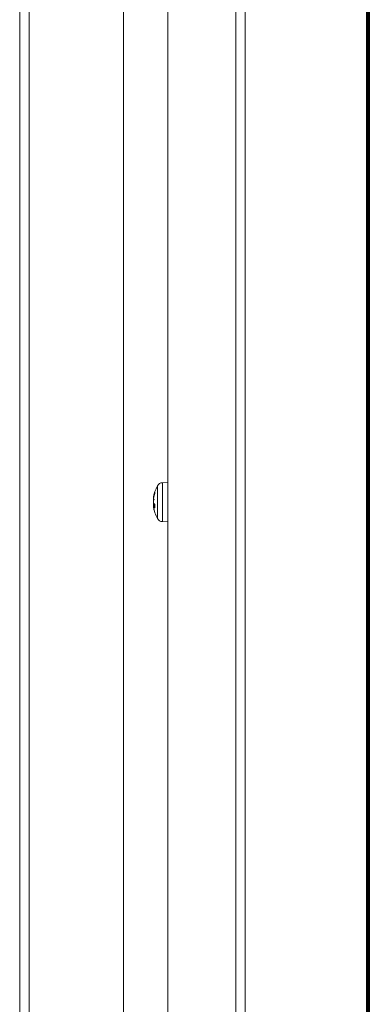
# Model space of a CAD drawing. Header units: millimetres. Extents: x -90830 to 24172, y -102460 to 73669.
# Tile 156 of 198: x 3635 to 3712, y 52970 to 53186. Entities that reach past the tile are written whole.
import ezdxf

# ---------------------------------------------------------------- set-up
doc = ezdxf.new("R2010")
doc.units = ezdxf.units.MM
doc.layers.add('Algemeen01', color=253, linetype='Continuous', lineweight=80)
doc.layers.add('at_Entity', color=253, linetype='Continuous', lineweight=9)

msp = doc.modelspace()

# ---------------------------------------------------------------- linework, layer by layer
at = {"layer": 'Algemeen01'}
msp.add_line((3711.54, 52219.82), (3711.54, 53719.82), dxfattribs=at)
at = {"layer": 'at_Entity'}
for p, q in [((3684.52, 52245.8), (3684.52, 53706.81)), ((3667.5, 52259.53), (3667.5, 53688.76)), ((3682.46, 53689.07), (3682.46, 52245.8)), ((3657.78, 52293.91), (3657.78, 53334.61)), ((3635.02, 53320.14), (3635.02, 52297.14)), ((3637.09, 52320.84), (3637.09, 53320.14)), ((3665.25, 53076.42), (3665.25, 53083.59)), ((3666.36, 53084.28), (3667.5, 53084.32)), ((3666.36, 53084.28), (3666.36, 53075.74)), ((3664.38, 53081.04), (3664.37, 53080.96)), ((3664.37, 53080.96), (3664.37, 53080.92)), ((3664.37, 53080.92), (3664.37, 53080.92)), ((3664.37, 53080.92), (3664.4, 53080.92)), ((3664.38, 53080.89), (3664.37, 53080.89)), ((3664.37, 53080.89), (3664.37, 53080.89)), ((3664.37, 53080.89), (3664.37, 53080.89)), ((3664.37, 53080.89), (3664.37, 53080.89)), ((3664.37, 53080.89), (3664.37, 53080.89)), ((3664.37, 53080.89), (3664.37, 53080.89)), ((3664.37, 53080.89), (3664.37, 53080.89)), ((3664.37, 53080.89), (3664.37, 53080.89)), ((3664.37, 53080.89), (3664.37, 53080.88)), ((3664.37, 53080.88), (3664.37, 53080.88)), ((3664.37, 53080.88), (3664.37, 53080.77)), ((3664.37, 53080.88), (3664.37, 53080.88)), ((3664.37, 53080.88), (3664.38, 53080.88)), ((3664.37, 53080.88), (3664.37, 53080.88)), ((3664.37, 53080.88), (3664.37, 53080.88)), ((3664.4, 53081.15), (3664.38, 53081.04)), ((3664.38, 53080.92), (3664.38, 53080.92)), ((3664.38, 53080.92), (3664.38, 53080.92)), ((3664.38, 53080.92), (3664.38, 53080.91)), ((3664.38, 53080.91), (3664.38, 53080.91)), ((3664.38, 53080.91), (3664.38, 53080.91)), ((3664.38, 53080.91), (3664.38, 53080.91)), ((3664.38, 53080.91), (3664.38, 53080.91)), ((3664.38, 53080.91), (3664.38, 53080.91)), ((3664.38, 53080.91), (3664.38, 53080.91)), ((3664.38, 53080.91), (3664.38, 53080.91)), ((3664.38, 53080.91), (3664.38, 53080.91)), ((3664.38, 53080.91), (3664.38, 53080.9)), ((3664.38, 53080.9), (3664.38, 53080.9)), ((3664.38, 53080.9), (3664.38, 53080.9)), ((3664.38, 53080.9), (3664.38, 53080.9)), ((3664.38, 53080.9), (3664.38, 53080.9)), ((3664.38, 53080.9), (3664.38, 53080.9)), ((3664.38, 53080.9), (3664.38, 53080.9)), ((3664.38, 53080.9), (3664.38, 53080.9)), ((3664.38, 53080.9), (3664.38, 53080.9)), ((3664.38, 53080.9), (3664.38, 53080.89)), ((3664.38, 53080.76), (3664.39, 53080.89)), ((3664.38, 53080.88), (3664.38, 53080.88)), ((3664.38, 53080.88), (3664.38, 53080.88)), ((3664.38, 53080.88), (3664.38, 53080.88)), ((3664.38, 53080.88), (3664.38, 53080.88)), ((3664.38, 53080.88), (3664.38, 53080.88)), ((3664.38, 53080.88), (3664.39, 53080.88)), ((3664.39, 53080.89), (3664.4, 53080.92)), ((3664.39, 53080.88), (3664.39, 53080.88)), ((3664.39, 53080.88), (3664.39, 53080.88)), ((3664.39, 53080.88), (3664.39, 53080.88)), ((3664.39, 53080.88), (3664.39, 53080.88)), ((3664.39, 53080.88), (3664.39, 53080.88)), ((3664.39, 53080.88), (3664.39, 53080.88)), ((3664.39, 53080.88), (3664.39, 53080.88)), ((3664.39, 53080.88), (3664.39, 53080.88)), ((3664.39, 53080.88), (3664.39, 53080.88)), ((3664.39, 53080.88), (3664.39, 53080.88)), ((3664.39, 53080.88), (3664.39, 53080.88)), ((3664.39, 53080.88), (3664.39, 53080.88)), ((3664.39, 53080.88), (3664.39, 53080.88)), ((3664.39, 53080.88), (3664.39, 53080.88)), ((3664.39, 53080.88), (3664.39, 53080.88)), ((3664.39, 53080.88), (3664.39, 53080.88)), ((3664.39, 53080.88), (3664.39, 53080.88)), ((3664.39, 53080.88), (3664.39, 53080.88)), ((3664.39, 53080.88), (3664.39, 53080.88)), ((3664.39, 53080.88), (3664.39, 53080.88)), ((3664.39, 53080.88), (3664.39, 53080.88)), ((3664.39, 53080.88), (3664.39, 53080.88)), ((3664.39, 53080.88), (3664.39, 53080.88)), ((3664.39, 53080.88), (3664.39, 53080.88)), ((3664.41, 53081.19), (3664.4, 53081.15)), ((3664.4, 53081.15), (3664.45, 53081.15)), ((3664.41, 53080.95), (3664.4, 53080.92)), ((3664.42, 53081.26), (3664.41, 53081.22)), ((3664.41, 53081.22), (3664.41, 53081.19)), ((3664.42, 53081.02), (3664.41, 53080.99)), ((3664.41, 53080.99), (3664.41, 53080.95)), ((3664.43, 53081.33), (3664.42, 53081.29)), ((3664.42, 53081.29), (3664.42, 53081.26)), ((3664.43, 53081.08), (3664.42, 53081.05)), ((3664.42, 53081.05), (3664.42, 53081.02)), ((3664.44, 53081.36), (3664.43, 53081.33)), ((3664.44, 53081.11), (3664.43, 53081.08)), ((3664.45, 53081.43), (3664.44, 53081.4)), ((3664.44, 53081.4), (3664.44, 53081.36)), ((3664.45, 53081.18), (3664.44, 53081.15)), ((3664.44, 53081.15), (3664.44, 53081.11)), ((3664.46, 53081.47), (3664.45, 53081.43)), ((3664.46, 53081.21), (3664.45, 53081.18)), ((3664.47, 53081.5), (3664.46, 53081.47)), ((3664.47, 53081.24), (3664.46, 53081.21)), ((3664.48, 53081.57), (3664.47, 53081.54)), ((3664.47, 53081.54), (3664.47, 53081.5)), ((3664.48, 53081.3), (3664.47, 53081.27)), ((3664.47, 53081.27), (3664.47, 53081.24)), ((3664.49, 53081.61), (3664.48, 53081.57)), ((3664.49, 53081.34), (3664.48, 53081.3)), ((3664.5, 53081.64), (3664.49, 53081.61)), ((3664.5, 53081.37), (3664.49, 53081.34)), ((3664.51, 53081.68), (3664.5, 53081.64)), ((3664.51, 53081.4), (3664.5, 53081.37)), ((3664.52, 53081.71), (3664.51, 53081.68)), ((3664.52, 53081.43), (3664.51, 53081.4)), ((3664.53, 53081.78), (3664.52, 53081.74)), ((3664.52, 53081.74), (3664.52, 53081.71)), ((3664.53, 53081.49), (3664.52, 53081.46)), ((3664.52, 53081.46), (3664.52, 53081.43)), ((3664.54, 53081.81), (3664.53, 53081.78)), ((3664.54, 53081.53), (3664.53, 53081.49)), ((3664.55, 53081.85), (3664.54, 53081.81)), ((3664.55, 53081.56), (3664.54, 53081.53)), ((3664.56, 53081.88), (3664.55, 53081.85)), ((3664.56, 53081.59), (3664.55, 53081.56)), ((3664.57, 53081.91), (3664.56, 53081.88)), ((3664.57, 53081.62), (3664.56, 53081.59)), ((3664.58, 53081.95), (3664.57, 53081.91)), ((3664.58, 53081.65), (3664.57, 53081.62)), ((3664.59, 53081.98), (3664.58, 53081.95)), ((3664.59, 53081.68), (3664.58, 53081.65)), ((3664.6, 53082.02), (3664.59, 53081.98)), ((3664.6, 53081.71), (3664.59, 53081.68)), ((3664.61, 53082.05), (3664.6, 53082.02)), ((3664.61, 53081.75), (3664.6, 53081.71)), ((3664.62, 53082.08), (3664.61, 53082.05)), ((3664.62, 53081.78), (3664.61, 53081.75)), ((3664.63, 53082.12), (3664.62, 53082.08)), ((3664.63, 53081.81), (3664.62, 53081.78)), ((3664.64, 53082.15), (3664.63, 53082.12)), ((3664.64, 53081.84), (3664.63, 53081.81)), ((3664.66, 53082.18), (3664.64, 53082.15)), ((3664.66, 53081.87), (3664.64, 53081.84)), ((3664.67, 53082.22), (3664.66, 53082.18)), ((3664.67, 53081.9), (3664.66, 53081.87)), ((3664.67, 53082.2), (3664.68, 53082.25)), ((3664.68, 53082.25), (3664.67, 53082.22)), ((3664.67, 53082.2), (3664.67, 53081.91)), ((3664.68, 53081.93), (3664.67, 53081.9)), ((3664.68, 53082.25), (3664.68, 53081.93)), ((3664.37, 53080.77), (3664.37, 53080.7)), ((3664.37, 53080.64), (3664.38, 53080.76)), ((3664.37, 53080.7), (3664.37, 53080.69)), ((3664.37, 53080.53), (3664.37, 53080.64)), ((3664.37, 53080.46), (3664.37, 53080.53)), ((3664.37, 53080.46), (3664.37, 53080.46)), ((3664.37, 53080.46), (3664.37, 53080.46)), ((3664.37, 53080.46), (3664.38, 53080.46)), ((3664.38, 53080.46), (3664.37, 53080.46)), ((3664.38, 53080.31), (3664.37, 53080.3)), ((3664.37, 53080.26), (3664.37, 53080.3)), ((3664.37, 53080.13), (3664.37, 53080.26)), ((3664.37, 53080.01), (3664.37, 53080.13)), ((3664.38, 53079.91), (3664.37, 53080.01)), ((3664.37, 53080.01), (3664.37, 53079.89)), ((3664.37, 53079.89), (3664.37, 53079.76)), ((3664.37, 53079.76), (3664.37, 53079.72)), ((3664.38, 53079.72), (3664.37, 53079.72)), ((3664.37, 53079.72), (3664.37, 53079.71)), ((3664.37, 53079.71), (3664.38, 53079.71)), ((3664.37, 53079.56), (3664.37, 53079.56)), ((3664.37, 53079.56), (3664.37, 53079.49)), ((3664.38, 53079.56), (3664.37, 53079.56)), ((3664.37, 53079.49), (3664.37, 53079.38)), ((3664.37, 53079.38), (3664.37, 53079.33)), ((3664.37, 53079.31), (3664.38, 53079.34)), ((3664.37, 53079.25), (3664.37, 53079.31)), ((3664.37, 53079.14), (3664.37, 53079.25)), ((3664.37, 53079.14), (3664.37, 53079.14)), ((3664.37, 53079.14), (3664.38, 53079.11)), ((3664.37, 53079.06), (3664.37, 53079.1)), ((3664.37, 53079.1), (3664.37, 53079.09)), ((3664.37, 53079.1), (3664.38, 53079.1)), ((3664.37, 53079.09), (3664.37, 53079.07)), ((3664.38, 53079.07), (3664.37, 53079.07)), ((3664.37, 53079.07), (3664.37, 53079.07)), ((3664.37, 53079.07), (3664.37, 53079.07)), ((3664.37, 53079.07), (3664.37, 53079.07)), ((3664.37, 53079.07), (3664.37, 53079.07)), ((3664.37, 53079.07), (3664.37, 53079.07)), ((3664.37, 53079.07), (3664.37, 53079.07)), ((3664.37, 53079.07), (3664.37, 53079.07)), ((3664.37, 53079.07), (3664.37, 53079.07)), ((3664.37, 53079.07), (3664.37, 53079.07)), ((3664.37, 53079.07), (3664.37, 53079.07)), ((3664.37, 53079.07), (3664.37, 53079.07)), ((3664.37, 53079.07), (3664.37, 53079.07)), ((3664.37, 53079.07), (3664.37, 53079.07)), ((3664.37, 53079.07), (3664.37, 53079.07)), ((3664.37, 53079.07), (3664.37, 53079.07)), ((3664.37, 53079.07), (3664.37, 53079.07)), ((3664.37, 53079.07), (3664.37, 53079.07)), ((3664.37, 53079.07), (3664.37, 53079.07)), ((3664.37, 53079.07), (3664.37, 53079.07)), ((3664.37, 53079.07), (3664.37, 53079.07)), ((3664.37, 53079.07), (3664.37, 53079.07)), ((3664.37, 53079.07), (3664.37, 53079.07)), ((3664.37, 53079.07), (3664.37, 53079.07)), ((3664.37, 53079.07), (3664.37, 53079.07)), ((3664.37, 53079.07), (3664.37, 53079.07)), ((3664.37, 53079.07), (3664.37, 53079.07)), ((3664.37, 53079.07), (3664.38, 53079.05)), ((3664.39, 53080.49), (3664.38, 53080.48)), ((3664.38, 53080.48), (3664.38, 53080.47)), ((3664.38, 53080.47), (3664.38, 53080.46)), ((3664.38, 53080.46), (3664.38, 53080.46)), ((3664.38, 53080.46), (3664.38, 53080.46)), ((3664.38, 53080.46), (3664.38, 53080.46)), ((3664.38, 53080.46), (3664.38, 53080.46)), ((3664.38, 53080.46), (3664.38, 53080.46)), ((3664.38, 53080.46), (3664.39, 53080.46)), ((3664.39, 53080.34), (3664.38, 53080.33)), ((3664.38, 53080.33), (3664.38, 53080.32)), ((3664.38, 53080.32), (3664.38, 53080.31)), ((3664.4, 53079.85), (3664.38, 53079.91)), ((3664.39, 53079.72), (3664.38, 53079.72)), ((3664.38, 53079.72), (3664.38, 53079.72)), ((3664.38, 53079.71), (3664.38, 53079.7)), ((3664.38, 53079.7), (3664.38, 53079.7)), ((3664.38, 53079.7), (3664.38, 53079.7)), ((3664.38, 53079.7), (3664.38, 53079.69)), ((3664.38, 53079.69), (3664.38, 53079.69)), ((3664.38, 53079.69), (3664.38, 53079.68)), ((3664.38, 53079.68), (3664.39, 53079.68)), ((3664.39, 53079.56), (3664.38, 53079.56)), ((3664.38, 53079.34), (3664.67, 53079.37)), ((3664.38, 53079.34), (3664.39, 53079.32)), ((3664.38, 53079.11), (3664.38, 53079.09)), ((3664.38, 53079.09), (3664.38, 53079.06)), ((3664.38, 53079.07), (3664.38, 53079.07)), ((3664.38, 53079.07), (3664.38, 53079.07)), ((3664.38, 53079.07), (3664.38, 53079.07)), ((3664.38, 53079.07), (3664.38, 53079.07)), ((3664.38, 53079.07), (3664.38, 53079.07)), ((3664.38, 53079.06), (3664.39, 53079.04)), ((3664.38, 53079.05), (3664.38, 53079.03)), ((3664.38, 53079.03), (3664.38, 53079)), ((3664.38, 53079), (3664.39, 53078.98)), ((3664.4, 53080.51), (3664.39, 53080.5)), ((3664.39, 53080.5), (3664.39, 53080.49)), ((3664.39, 53080.49), (3664.39, 53080.49)), ((3664.39, 53080.46), (3664.39, 53080.45)), ((3664.39, 53080.45), (3664.39, 53080.45)), ((3664.39, 53080.45), (3664.39, 53080.45)), ((3664.39, 53080.45), (3664.39, 53080.45)), ((3664.39, 53080.45), (3664.39, 53080.45)), ((3664.39, 53080.45), (3664.4, 53080.45)), ((3664.4, 53080.38), (3664.39, 53080.37)), ((3664.39, 53080.37), (3664.39, 53080.36)), ((3664.39, 53080.36), (3664.39, 53080.34)), ((3664.39, 53079.71), (3664.39, 53079.72)), ((3664.39, 53079.72), (3664.39, 53079.72)), ((3664.4, 53079.71), (3664.39, 53079.71)), ((3664.39, 53079.68), (3664.39, 53079.67)), ((3664.39, 53079.67), (3664.39, 53079.67)), ((3664.39, 53079.67), (3664.39, 53079.66)), ((3664.39, 53079.66), (3664.39, 53079.66)), ((3664.39, 53079.66), (3664.39, 53079.65)), ((3664.39, 53079.65), (3664.39, 53079.65)), ((3664.4, 53079.56), (3664.39, 53079.56)), ((3664.39, 53079.56), (3664.39, 53079.56)), ((3664.39, 53079.32), (3664.4, 53079.3)), ((3664.39, 53079.04), (3664.39, 53079.01)), ((3664.39, 53079.01), (3664.39, 53078.99)), ((3664.39, 53078.99), (3664.4, 53078.97)), ((3664.39, 53078.98), (3664.39, 53078.96)), ((3664.39, 53078.96), (3664.39, 53078.94)), ((3664.39, 53078.94), (3664.4, 53078.92)), ((3664.41, 53080.52), (3664.4, 53080.51)), ((3664.4, 53080.51), (3664.4, 53080.51)), ((3664.4, 53080.45), (3664.4, 53080.45)), ((3664.4, 53080.45), (3664.4, 53080.45)), ((3664.4, 53080.45), (3664.4, 53080.45)), ((3664.4, 53080.45), (3664.4, 53080.45)), ((3664.4, 53080.45), (3664.4, 53080.45)), ((3664.4, 53080.45), (3664.4, 53080.45)), ((3664.4, 53080.45), (3664.41, 53080.45)), ((3664.41, 53080.4), (3664.4, 53080.39)), ((3664.4, 53080.39), (3664.4, 53080.38)), ((3664.4, 53079.85), (3664.41, 53079.84)), ((3664.41, 53079.71), (3664.4, 53079.71)), ((3664.4, 53079.71), (3664.4, 53079.71)), ((3664.39, 53079.65), (3664.4, 53079.64)), ((3664.4, 53079.64), (3664.4, 53079.64)), ((3664.4, 53079.64), (3664.4, 53079.63)), ((3664.4, 53079.63), (3664.4, 53079.63)), ((3664.4, 53079.63), (3664.4, 53079.62)), ((3664.4, 53079.62), (3664.4, 53079.62)), ((3664.4, 53079.62), (3664.41, 53079.61)), ((3664.41, 53079.57), (3664.4, 53079.56)), ((3664.4, 53079.3), (3664.67, 53079.32)), ((3664.4, 53079.3), (3664.41, 53079.28)), ((3664.4, 53078.97), (3664.4, 53078.94)), ((3664.4, 53078.94), (3664.41, 53078.92)), ((3664.4, 53078.92), (3664.4, 53078.89)), ((3664.4, 53078.89), (3664.41, 53078.87)), ((3664.42, 53080.53), (3664.41, 53080.53)), ((3664.41, 53080.53), (3664.41, 53080.52)), ((3664.41, 53080.45), (3664.41, 53080.45)), ((3664.41, 53080.45), (3664.41, 53080.45)), ((3664.41, 53080.45), (3664.41, 53080.45)), ((3664.41, 53080.45), (3664.41, 53080.45)), ((3664.41, 53080.45), (3664.41, 53080.45)), ((3664.41, 53080.45), (3664.42, 53080.45)), ((3664.42, 53080.43), (3664.41, 53080.42)), ((3664.41, 53080.42), (3664.41, 53080.4)), ((3664.41, 53079.84), (3664.41, 53079.83)), ((3664.41, 53079.83), (3664.42, 53079.82)), ((3664.42, 53079.71), (3664.41, 53079.71)), ((3664.41, 53079.71), (3664.41, 53079.71)), ((3664.41, 53079.61), (3664.41, 53079.61)), ((3664.41, 53079.61), (3664.41, 53079.61)), ((3664.41, 53079.61), (3664.41, 53079.6)), ((3664.41, 53079.6), (3664.41, 53079.6)), ((3664.41, 53079.6), (3664.41, 53079.59)), ((3664.41, 53079.59), (3664.42, 53079.59)), ((3664.42, 53079.57), (3664.41, 53079.57)), ((3664.41, 53079.28), (3664.41, 53079.26)), ((3664.41, 53079.26), (3664.42, 53079.25)), ((3664.41, 53078.92), (3664.41, 53078.89)), ((3664.41, 53078.89), (3664.42, 53078.87)), ((3664.41, 53078.87), (3664.41, 53078.85)), ((3664.41, 53078.85), (3664.42, 53078.83)), ((3664.43, 53080.56), (3664.42, 53080.55)), ((3664.42, 53080.55), (3664.42, 53080.54)), ((3664.42, 53080.54), (3664.42, 53080.53)), ((3664.43, 53080.46), (3664.42, 53080.45)), ((3664.42, 53080.45), (3664.42, 53080.45)), ((3664.42, 53080.45), (3664.42, 53080.45)), ((3664.42, 53080.45), (3664.42, 53080.45)), ((3664.42, 53080.45), (3664.42, 53080.45)), ((3664.42, 53080.45), (3664.42, 53080.45)), ((3664.42, 53080.45), (3664.42, 53080.44)), ((3664.42, 53080.44), (3664.42, 53080.43)), ((3664.42, 53079.82), (3664.42, 53079.81)), ((3664.42, 53079.81), (3664.43, 53079.8)), ((3664.43, 53079.71), (3664.42, 53079.71)), ((3664.42, 53079.71), (3664.42, 53079.71)), ((3664.42, 53079.71), (3664.42, 53079.71)), ((3664.42, 53079.59), (3664.42, 53079.58)), ((3664.42, 53079.58), (3664.42, 53079.58)), ((3664.42, 53079.58), (3664.42, 53079.57)), ((3664.43, 53079.57), (3664.42, 53079.57)), ((3664.42, 53079.57), (3664.42, 53079.57)), ((3664.42, 53079.57), (3664.42, 53079.57)), ((3664.42, 53079.25), (3664.42, 53079.23)), ((3664.42, 53079.23), (3664.43, 53079.21)), ((3664.42, 53078.87), (3664.42, 53078.85)), ((3664.42, 53078.85), (3664.42, 53078.82)), ((3664.42, 53078.83), (3664.42, 53078.81)), ((3664.42, 53078.82), (3664.43, 53078.8)), ((3664.42, 53078.81), (3664.42, 53078.78)), ((3664.42, 53078.78), (3664.43, 53078.76)), ((3664.44, 53080.57), (3664.43, 53080.56)), ((3664.43, 53080.56), (3664.43, 53080.56)), ((3664.44, 53080.49), (3664.43, 53080.47)), ((3664.43, 53080.47), (3664.43, 53080.46)), ((3664.43, 53079.8), (3664.44, 53079.79)), ((3664.44, 53079.71), (3664.43, 53079.71)), ((3664.43, 53079.71), (3664.43, 53079.71)), ((3664.44, 53079.57), (3664.43, 53079.57)), ((3664.43, 53079.21), (3664.44, 53079.19)), ((3664.43, 53078.8), (3664.43, 53078.78)), ((3664.43, 53078.78), (3664.44, 53078.75)), ((3664.43, 53078.76), (3664.43, 53078.74)), ((3664.43, 53078.74), (3664.44, 53078.72)), ((3664.45, 53080.58), (3664.44, 53080.58)), ((3664.44, 53080.58), (3664.44, 53080.57)), ((3664.45, 53080.51), (3664.44, 53080.5)), ((3664.44, 53080.5), (3664.44, 53080.49)), ((3664.44, 53079.79), (3664.44, 53079.78)), ((3664.44, 53079.78), (3664.45, 53079.77)), ((3664.44, 53079.7), (3664.44, 53079.71)), ((3664.45, 53079.7), (3664.44, 53079.7)), ((3664.45, 53079.57), (3664.44, 53079.57)), ((3664.44, 53079.19), (3664.44, 53079.18)), ((3664.44, 53079.18), (3664.45, 53079.16)), ((3664.44, 53078.75), (3664.44, 53078.73)), ((3664.44, 53078.73), (3664.45, 53078.7)), ((3664.44, 53078.72), (3664.44, 53078.7)), ((3664.44, 53078.7), (3664.45, 53078.67)), ((3664.46, 53080.6), (3664.45, 53080.59)), ((3664.45, 53080.59), (3664.45, 53080.58)), ((3664.46, 53080.53), (3664.45, 53080.52)), ((3664.45, 53080.52), (3664.45, 53080.51)), ((3664.45, 53079.77), (3664.46, 53079.76)), ((3664.46, 53079.7), (3664.45, 53079.7)), ((3664.45, 53079.7), (3664.45, 53079.7)), ((3664.45, 53079.7), (3664.45, 53079.7)), ((3664.46, 53079.57), (3664.45, 53079.57)), ((3664.45, 53079.57), (3664.45, 53079.57)), ((3664.45, 53079.16), (3664.46, 53079.14)), ((3664.45, 53078.7), (3664.45, 53078.68)), ((3664.45, 53078.68), (3664.46, 53078.66)), ((3664.45, 53078.67), (3664.45, 53078.65)), ((3664.45, 53078.65), (3664.46, 53078.63)), ((3664.47, 53080.61), (3664.46, 53080.6)), ((3664.46, 53080.6), (3664.46, 53080.6)), ((3664.47, 53080.56), (3664.46, 53080.55)), ((3664.46, 53080.55), (3664.46, 53080.53)), ((3664.46, 53079.76), (3664.47, 53079.75)), ((3664.47, 53079.7), (3664.46, 53079.7)), ((3664.46, 53079.7), (3664.46, 53079.7)), ((3664.47, 53079.57), (3664.46, 53079.57)), ((3664.46, 53079.14), (3664.47, 53079.12)), ((3664.46, 53078.66), (3664.46, 53078.63)), ((3664.48, 53080.62), (3664.47, 53080.62)), ((3664.47, 53080.62), (3664.47, 53080.61)), ((3664.48, 53080.58), (3664.47, 53080.57)), ((3664.47, 53080.57), (3664.47, 53080.56)), ((3664.47, 53079.75), (3664.47, 53079.73)), ((3664.47, 53079.73), (3664.48, 53079.72)), ((3664.48, 53079.7), (3664.47, 53079.7)), ((3664.47, 53079.7), (3664.47, 53079.7)), ((3664.47, 53079.7), (3664.47, 53079.7)), ((3664.48, 53079.58), (3664.47, 53079.57)), ((3664.47, 53079.57), (3664.47, 53079.57)), ((3664.47, 53079.12), (3664.47, 53079.11)), ((3664.47, 53079.11), (3664.48, 53079.09)), ((3664.49, 53080.64), (3664.48, 53080.63)), ((3664.48, 53080.63), (3664.48, 53080.62)), ((3664.49, 53080.6), (3664.48, 53080.59)), ((3664.48, 53080.59), (3664.48, 53080.58)), ((3664.48, 53079.72), (3664.49, 53079.71)), ((3664.49, 53079.7), (3664.48, 53079.7)), ((3664.48, 53079.7), (3664.48, 53079.7)), ((3664.49, 53079.58), (3664.48, 53079.58)), ((3664.48, 53079.09), (3664.49, 53079.07)), ((3664.5, 53080.65), (3664.49, 53080.64)), ((3664.49, 53080.64), (3664.49, 53080.64)), ((3664.5, 53080.63), (3664.49, 53080.62)), ((3664.49, 53080.62), (3664.49, 53080.6)), ((3664.49, 53079.71), (3664.5, 53079.7)), ((3664.49, 53079.69), (3664.49, 53079.7)), ((3664.5, 53079.69), (3664.49, 53079.69)), ((3664.5, 53079.58), (3664.49, 53079.58)), ((3664.49, 53079.58), (3664.49, 53079.58)), ((3664.49, 53079.07), (3664.5, 53079.05)), ((3664.51, 53080.66), (3664.5, 53080.65)), ((3664.51, 53080.64), (3664.5, 53080.63)), ((3664.5, 53079.7), (3664.51, 53079.69)), ((3664.51, 53079.69), (3664.5, 53079.69)), ((3664.5, 53079.69), (3664.5, 53079.69)), ((3664.5, 53079.69), (3664.5, 53079.69)), ((3664.51, 53079.58), (3664.5, 53079.58)), ((3664.5, 53079.05), (3664.51, 53079.04)), ((3664.52, 53080.67), (3664.51, 53080.66)), ((3664.51, 53080.66), (3664.51, 53080.66)), ((3664.52, 53080.66), (3664.51, 53080.65)), ((3664.51, 53080.65), (3664.51, 53080.64)), ((3664.51, 53079.69), (3664.52, 53079.68)), ((3664.52, 53079.58), (3664.51, 53079.58)), ((3664.51, 53079.58), (3664.51, 53079.58)), ((3664.51, 53079.04), (3664.52, 53079.02)), ((3664.52, 53080.68), (3664.52, 53080.67)), ((3664.52, 53080.68), (3664.52, 53080.66)), ((3664.52, 53079.68), (3664.52, 53079.67)), ((3664.52, 53079.67), (3664.53, 53079.66)), ((3664.53, 53079.58), (3664.52, 53079.58)), ((3664.52, 53079.02), (3664.52, 53079)), ((3664.52, 53079), (3664.53, 53078.99)), ((3664.53, 53079.66), (3664.54, 53079.65)), ((3664.54, 53079.58), (3664.53, 53079.58)), ((3664.53, 53078.99), (3664.54, 53078.97)), ((3664.54, 53079.65), (3664.55, 53079.64)), ((3664.55, 53079.59), (3664.54, 53079.58)), ((3664.54, 53079.58), (3664.54, 53079.58)), ((3664.54, 53078.97), (3664.55, 53078.95)), ((3664.55, 53079.64), (3664.56, 53079.63)), ((3664.56, 53079.59), (3664.55, 53079.59)), ((3664.55, 53078.95), (3664.56, 53078.94)), ((3664.56, 53079.63), (3664.57, 53079.62)), ((3664.57, 53079.59), (3664.56, 53079.59)), ((3664.56, 53079.59), (3664.56, 53079.59)), ((3664.56, 53078.94), (3664.57, 53078.92)), ((3664.57, 53079.62), (3664.58, 53079.61)), ((3664.58, 53079.59), (3664.57, 53079.59)), ((3664.57, 53078.92), (3664.58, 53078.9)), ((3664.58, 53079.61), (3664.59, 53079.6)), ((3664.59, 53079.59), (3664.58, 53079.59)), ((3664.58, 53079.59), (3664.58, 53079.59)), ((3664.58, 53078.9), (3664.59, 53078.89)), ((3664.59, 53079.6), (3664.6, 53079.59)), ((3664.59, 53079.59), (3664.59, 53079.59)), ((3664.59, 53078.89), (3664.6, 53078.87)), ((3664.6, 53079.59), (3664.61, 53079.57)), ((3664.6, 53078.87), (3664.61, 53078.85)), ((3664.61, 53079.57), (3664.62, 53079.56)), ((3664.61, 53078.85), (3664.62, 53078.84)), ((3664.62, 53079.56), (3664.63, 53079.55)), ((3664.62, 53078.84), (3664.63, 53078.82)), ((3664.63, 53079.55), (3664.64, 53079.54)), ((3664.63, 53078.82), (3664.64, 53078.8)), ((3664.64, 53079.54), (3664.66, 53079.53)), ((3664.64, 53078.8), (3664.66, 53078.79)), ((3664.66, 53079.53), (3664.67, 53079.52)), ((3664.66, 53078.79), (3664.67, 53078.77)), ((3664.67, 53079.52), (3664.67, 53078.78)), ((3664.67, 53079.52), (3664.68, 53079.51)), ((3664.68, 53078.75), (3664.67, 53078.78)), ((3664.67, 53078.77), (3664.68, 53078.75)), ((3664.68, 53079.51), (3664.68, 53078.75)), ((3664.46, 53078.63), (3664.47, 53078.61)), ((3664.46, 53078.63), (3664.46, 53078.61)), ((3664.46, 53078.61), (3664.47, 53078.59)), ((3664.47, 53078.61), (3664.47, 53078.58)), ((3664.47, 53078.59), (3664.47, 53078.56)), ((3664.47, 53078.58), (3664.48, 53078.56)), ((3664.47, 53078.56), (3664.48, 53078.54)), ((3664.48, 53078.56), (3664.48, 53078.54)), ((3664.48, 53078.54), (3664.49, 53078.51)), ((3664.48, 53078.54), (3664.48, 53078.52)), ((3664.48, 53078.52), (3664.49, 53078.5)), ((3664.49, 53078.51), (3664.49, 53078.49)), ((3664.49, 53078.5), (3664.49, 53078.48)), ((3664.49, 53078.49), (3664.5, 53078.47)), ((3664.49, 53078.48), (3664.5, 53078.46)), ((3664.5, 53078.47), (3664.51, 53078.44)), ((3664.5, 53078.46), (3664.51, 53078.44)), ((3664.51, 53078.44), (3664.51, 53078.42)), ((3664.51, 53078.44), (3664.51, 53078.41)), ((3664.51, 53078.42), (3664.52, 53078.39)), ((3664.51, 53078.41), (3664.52, 53078.39)), ((3664.52, 53078.39), (3664.52, 53078.37)), ((3664.52, 53078.39), (3664.52, 53078.37)), ((3666.36, 53075.74), (3667.5, 53075.7))]:
    msp.add_line(p, q, dxfattribs=at)
for centre, major_axis, start_param, end_param in [((3671.01, 53080.01), (0, -7), 4.174979, 4.576042), ((3666.4, 53082.88), (0, -1.4), 3.176499, 4.174979), ((3671.01, 53080.01), (0, -7), 4.848736, 5.249799), ((3666.4, 53077.14), (0, -1.4), 5.249799, 6.248279)]:
    msp.add_ellipse(centre, major_axis=major_axis, ratio=0.957153, start_param=start_param, end_param=end_param, dxfattribs=at)

doc.saveas('drawing.dxf')
